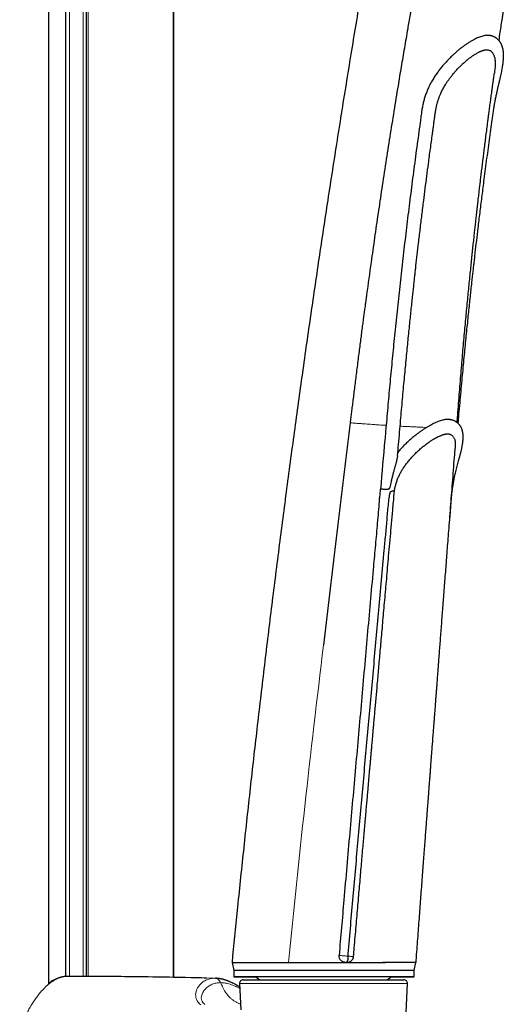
# Model space of a CAD drawing. Header units: millimetres. Extents: x 8 to 1010, y 12 to 2700.
# Tile 40 of 68: x 570 to 638, y 1585 to 1722. Entities that reach past the tile are written whole.
import ezdxf

# ---------------------------------------------------------------- set-up
doc = ezdxf.new("R2010")
doc.units = ezdxf.units.MM

msp = doc.modelspace()

# ---------------------------------------------------------------- linework, layer by layer
at = {"color": 7, "linetype": 'Continuous', "lineweight": 30}
for p, q in [((574.31, 1588.2), (574.31, 2588.19)), ((591.65, 1589.13), (591.65, 2495.71)), ((579.57, 1589.26), (579.57, 2481.31)), ((576.69, 1589.25), (576.69, 2478.96)), ((599.75, 1591.2), (599.95, 1590.06)), ((615.62, 1591.21), (615.62, 1591.21)), ((615.63, 1591.21), (615.63, 1591.21)), ((615.77, 1592.06), (615.77, 1592.06)), ((616.54, 1592.04), (616.54, 1592.04)), ((624.95, 1590.08), (625.15, 1591.21)), ((599.95, 1590.06), (599.95, 1589.2)), ((624.95, 1589.21), (624.95, 1590.08)), ((576.95, 1589.26), (576.91, 1589.26)), ((600.75, 1588.28), (600.91, 1584.63)), ((601.25, 1588.8), (623.51, 1588.8)), ((603.01, 1589.2), (603.56, 1588.8)), ((621.2, 1588.8), (621.77, 1589.21)), ((622.75, 1559.28), (624.01, 1588.28))]:
    msp.add_line(p, q, dxfattribs=at)
at = {"color": 8, "linetype": 'Continuous', "lineweight": 0}
for p, q in [((591.55, 1589.13), (591.55, 2495.54)), ((579.1, 1589.26), (579.1, 2480.91)), ((579.76, 1589.25), (579.76, 2481.48)), ((577.18, 1589.26), (577.18, 2479.35)), ((615.62, 1591.21), (615.63, 1591.21)), ((597.41, 1589), (597.38, 1589)), ((616.27, 1588.28), (600.75, 1588.28)), ((624.01, 1588.28), (616.27, 1588.28))]:
    msp.add_line(p, q, dxfattribs=at)
at = {"color": 7, "linetype": 'Continuous', "lineweight": 30, "flags": 128}
for points in [[(629.83, 1652.13), (629.91, 1653.03), (630.08, 1654.97), (630.22, 1656.52)], [(599.75, 1591.2), (599.75, 1591.2), (599.76, 1591.2), (599.79, 1591.2), (599.83, 1591.2), (599.88, 1591.2), (599.94, 1591.2), (600.02, 1591.2), (600.11, 1591.2), (600.22, 1591.2), (600.34, 1591.2), (600.46, 1591.2), (600.61, 1591.2), (600.76, 1591.2), (600.93, 1591.2), (601.1, 1591.2), (601.29, 1591.2), (601.5, 1591.2), (601.71, 1591.2), (601.93, 1591.2), (602.17, 1591.2), (602.41, 1591.2), (602.67, 1591.2), (602.93, 1591.2), (603.21, 1591.2), (603.49, 1591.2), (603.79, 1591.2), (604.09, 1591.2), (604.4, 1591.2), (604.72, 1591.2), (605.05, 1591.2), (605.39, 1591.2), (605.73, 1591.2), (606.08, 1591.2), (606.44, 1591.2), (606.8, 1591.21), (607.17, 1591.21), (607.55, 1591.21)], [(607.55, 1591.21), (607.93, 1591.21), (608.31, 1591.21), (608.7, 1591.21), (609.09, 1591.21), (609.49, 1591.21), (609.89, 1591.21), (610.29, 1591.21), (610.7, 1591.21), (611.11, 1591.21), (611.51, 1591.21), (611.92, 1591.21), (612.33, 1591.21), (612.74, 1591.21), (613.15, 1591.21), (613.56, 1591.21), (613.97, 1591.21), (614.37, 1591.21), (614.78, 1591.21), (615.18, 1591.21), (615.58, 1591.21), (615.97, 1591.21), (616.37, 1591.21), (616.75, 1591.21), (617.14, 1591.21), (617.51, 1591.21), (617.89, 1591.21), (618.25, 1591.21), (618.62, 1591.21), (618.97, 1591.21), (619.32, 1591.21), (619.66, 1591.21), (619.99, 1591.21), (620.32, 1591.21), (620.64, 1591.21), (620.95, 1591.21), (621.25, 1591.22), (621.54, 1591.22), (621.82, 1591.22), (622.09, 1591.22), (622.35, 1591.22), (622.6, 1591.22), (622.84, 1591.22), (623.07, 1591.22), (623.29, 1591.22), (623.5, 1591.22), (623.69, 1591.22), (623.88, 1591.22), (624.05, 1591.22), (624.21, 1591.22), (624.36, 1591.22), (624.5, 1591.22), (624.62, 1591.22), (624.73, 1591.22), (624.83, 1591.22), (624.91, 1591.22), (624.98, 1591.22), (625.04, 1591.22), (625.09, 1591.22), (625.12, 1591.22), (625.14, 1591.22), (625.15, 1591.22)], [(624.95, 1590.08), (624.95, 1590.08), (624.93, 1590.08), (624.91, 1590.08), (624.87, 1590.08), (624.82, 1590.08), (624.75, 1590.08), (624.68, 1590.08), (624.59, 1590.08), (624.49, 1590.08), (624.37, 1590.08), (624.24, 1590.08), (624.1, 1590.08), (623.95, 1590.08), (623.79, 1590.08), (623.61, 1590.08), (623.42, 1590.08), (623.22, 1590.08), (623.01, 1590.08), (622.79, 1590.08), (622.56, 1590.08), (622.31, 1590.08), (622.06, 1590.08), (621.8, 1590.08), (621.52, 1590.08), (621.24, 1590.08), (620.95, 1590.08), (620.65, 1590.08), (620.34, 1590.08), (620.02, 1590.08), (619.69, 1590.08), (619.36, 1590.08), (619.02, 1590.08), (618.67, 1590.08), (618.31, 1590.08), (617.95, 1590.08), (617.59, 1590.08), (617.22, 1590.08), (616.84, 1590.08), (616.46, 1590.08), (616.07, 1590.08), (615.68, 1590.08), (615.29, 1590.08), (614.89, 1590.08), (614.5, 1590.08), (614.1, 1590.08), (613.69, 1590.08), (613.29, 1590.08), (612.89, 1590.08), (612.48, 1590.08), (612.08, 1590.08), (611.67, 1590.07), (611.27, 1590.07), (610.87, 1590.07), (610.47, 1590.07), (610.07, 1590.07), (609.67, 1590.07), (609.28, 1590.07), (608.89, 1590.07), (608.5, 1590.07), (608.12, 1590.07), (607.74, 1590.07), (607.37, 1590.07), (607, 1590.07), (606.64, 1590.07), (606.29, 1590.07), (605.94, 1590.07), (605.59, 1590.07), (605.26, 1590.07), (604.93, 1590.07), (604.61, 1590.07), (604.3, 1590.07), (604, 1590.07), (603.7, 1590.07), (603.42, 1590.07), (603.14, 1590.07), (602.88, 1590.07), (602.62, 1590.07), (602.38, 1590.07), (602.14, 1590.07), (601.92, 1590.07), (601.71, 1590.07), (601.51, 1590.07), (601.32, 1590.07), (601.14, 1590.06), (600.97, 1590.06), (600.82, 1590.06), (600.67, 1590.06), (600.54, 1590.06), (600.43, 1590.06), (600.32, 1590.06), (600.23, 1590.06), (600.15, 1590.06), (600.08, 1590.06), (600.03, 1590.06), (599.99, 1590.06), (599.96, 1590.06), (599.95, 1590.06), (599.95, 1590.06)], [(623.95, 1589.22), (623.79, 1589.22), (623.61, 1589.22), (623.42, 1589.22), (623.22, 1589.22), (623.01, 1589.22), (622.79, 1589.22), (622.56, 1589.22), (622.31, 1589.22), (622.06, 1589.22), (621.8, 1589.22), (621.52, 1589.22), (621.24, 1589.21), (620.95, 1589.21), (620.65, 1589.21), (620.34, 1589.21), (620.02, 1589.21), (619.69, 1589.21), (619.36, 1589.21), (619.02, 1589.21), (618.67, 1589.21), (618.31, 1589.21), (617.95, 1589.21), (617.59, 1589.21), (617.22, 1589.21), (616.84, 1589.21), (616.46, 1589.21), (616.07, 1589.21), (615.68, 1589.21), (615.29, 1589.21), (614.9, 1589.21), (614.5, 1589.21), (614.1, 1589.21), (613.69, 1589.21), (613.29, 1589.21), (612.89, 1589.21), (612.48, 1589.21), (612.08, 1589.21), (611.67, 1589.21), (611.27, 1589.21), (610.87, 1589.21), (610.47, 1589.21), (610.07, 1589.21), (609.67, 1589.21), (609.28, 1589.21), (608.89, 1589.21), (608.5, 1589.21), (608.12, 1589.21), (607.74, 1589.21), (607.37, 1589.21), (607, 1589.21), (606.64, 1589.21), (606.29, 1589.2), (605.94, 1589.2), (605.6, 1589.2), (605.26, 1589.2), (604.93, 1589.2), (604.61, 1589.2), (604.3, 1589.2), (604, 1589.2), (603.71, 1589.2), (603.42, 1589.2), (603.15, 1589.2), (602.88, 1589.2), (602.62, 1589.2), (602.38, 1589.2), (602.14, 1589.2), (601.92, 1589.2), (601.71, 1589.2), (601.51, 1589.2), (601.32, 1589.2), (601.14, 1589.2), (600.97, 1589.2), (600.82, 1589.2), (600.67, 1589.2), (600.54, 1589.2), (600.43, 1589.2), (600.32, 1589.2), (600.23, 1589.2), (600.15, 1589.2), (600.08, 1589.2), (600.03, 1589.2), (599.99, 1589.2), (599.96, 1589.2), (599.95, 1589.2), (599.95, 1589.2), (599.96, 1589.2), (599.99, 1589.2), (600.02, 1589.2), (600.07, 1589.2), (600.14, 1589.2), (600.22, 1589.2), (600.31, 1589.2), (600.41, 1589.2), (600.52, 1589.2), (600.65, 1589.2), (600.79, 1589.2), (600.94, 1589.2), (601.11, 1589.2), (601.28, 1589.2), (601.47, 1589.2), (601.67, 1589.2), (601.88, 1589.2), (602.1, 1589.2), (602.34, 1589.2), (602.58, 1589.2), (602.83, 1589.2), (603.01, 1589.2)], [(621.77, 1589.21), (622.01, 1589.21), (622.27, 1589.21), (622.52, 1589.21), (622.75, 1589.21), (622.97, 1589.21), (623.19, 1589.21), (623.39, 1589.21), (623.58, 1589.21), (623.76, 1589.21), (623.92, 1589.21), (624.08, 1589.21), (624.22, 1589.21), (624.35, 1589.21), (624.47, 1589.21), (624.57, 1589.21), (624.66, 1589.21), (624.74, 1589.21), (624.81, 1589.21), (624.86, 1589.21), (624.9, 1589.21), (624.93, 1589.21), (624.94, 1589.21), (624.95, 1589.21), (624.93, 1589.22), (624.91, 1589.22), (624.87, 1589.22), (624.82, 1589.22), (624.76, 1589.22), (624.68, 1589.22), (624.59, 1589.22), (624.49, 1589.22), (624.37, 1589.22), (624.24, 1589.22), (624.1, 1589.22), (623.95, 1589.22)]]:
    msp.add_lwpolyline(points, dxfattribs=at)
at = {"color": 7, "linetype": 'Continuous', "lineweight": 30}
for centre, start, end in [((601.25, 1588.3), 90, 182.4813), ((623.51, 1588.3), 357.5187, 90)]:
    msp.add_arc(centre, 0.5, start, end, dxfattribs=at)
for points, knots in [([(619.52, 1736.82), (619.15, 1734.7), (618.3, 1729.83), (617.02, 1722.2), (615.66, 1713.92), (614.33, 1705.63), (613.05, 1697.39), (611.81, 1689.18), (610.61, 1681.02), (609.44, 1672.86), (608.31, 1664.64), (607.2, 1656.36), (606.12, 1648.03), (605.07, 1639.7), (604.06, 1631.36), (603.09, 1623.06), (602.16, 1614.82), (601.27, 1606.61), (600.45, 1598.74), (599.94, 1593.6), (599.71, 1591.2)], [0, 0, 0, 0, 0.0438675, 0.1009904, 0.1581165, 0.2152454, 0.2723763, 0.3284886, 0.3846017, 0.4407151, 0.4968283, 0.5539608, 0.6110918, 0.6682208, 0.725347, 0.78247, 0.838569, 0.8946638, 0.9507536, 1, 1, 1, 1]), ([(625.85, 1730.69), (625.83, 1730.56), (625.78, 1730.28), (625.7, 1729.85), (625.62, 1729.38), (625.52, 1728.87), (625.42, 1728.31), (625.31, 1727.72), (625.2, 1727.1), (625.08, 1726.43), (624.95, 1725.69), (624.8, 1724.88), (624.69, 1724.24), (624.61, 1723.83), (624.58, 1723.64), (624.55, 1723.46), (624.52, 1723.27), (624.48, 1723.08), (624.45, 1722.89), (624.42, 1722.71), (624.28, 1721.93), (624, 1720.33), (623.58, 1717.91), (623.14, 1715.28), (622.65, 1712.37), (622.13, 1709.14), (621.56, 1705.59), (621, 1702.02), (620.46, 1698.48), (619.94, 1695), (619.45, 1691.6), (618.92, 1687.85), (618.53, 1685.08), (618.29, 1683.27), (618.22, 1682.79), (618.16, 1682.33), (618.09, 1681.81), (618.01, 1681.23), (617.91, 1680.52), (617.81, 1679.73), (617.69, 1678.87), (617.58, 1677.97), (617.45, 1677.03), (617.33, 1676.05), (617.2, 1675.04), (617.07, 1674), (616.93, 1672.96), (616.81, 1671.94), (616.68, 1670.96), (616.57, 1670.02), (616.46, 1669.12), (616.35, 1668.27), (616.25, 1667.46), (616.16, 1666.7), (616.1, 1666.2), (616.07, 1665.96)], [0, 0, 0, 0, 0.006052, 0.01275, 0.020094, 0.028084, 0.03672, 0.045831, 0.055565, 0.065923, 0.076903, 0.08994, 0.103759, 0.106565, 0.109402, 0.112268, 0.115165, 0.118091, 0.121048, 0.124035, 0.12648, 0.15741, 0.198649, 0.239193, 0.279551, 0.334046, 0.388954, 0.444273, 0.5, 0.552864, 0.605411, 0.657644, 0.726108, 0.733606, 0.741096, 0.74858, 0.754953, 0.764913, 0.775336, 0.787976, 0.801238, 0.815124, 0.829634, 0.844769, 0.860244, 0.876342, 0.892578, 0.90815, 0.923354, 0.937866, 0.951684, 0.964807, 0.977234, 0.988966, 1, 1, 1, 1]), ([(636.7, 1718.92), (636.75, 1719.32), (636.9, 1720.35), (637.09, 1721.61), (637.26, 1722.7), (637.36, 1723.35), (637.45, 1723.99), (637.55, 1724.6), (637.64, 1725.18), (637.72, 1725.74), (637.81, 1726.29), (637.89, 1726.82), (637.97, 1727.34), (638.05, 1727.83), (638.12, 1728.25), (638.17, 1728.61), (638.22, 1728.92), (638.27, 1729.21), (638.31, 1729.45), (638.34, 1729.64), (638.36, 1729.77), (638.38, 1729.87), (638.39, 1729.94), (638.39, 1729.97), (638.39, 1729.98), (638.39, 1729.98)], [0, 0, 0, 0, 0.10676, 0.281337, 0.340951, 0.400761, 0.458601, 0.513919, 0.566714, 0.616986, 0.664736, 0.714943, 0.76202, 0.805969, 0.84679, 0.876668, 0.904614, 0.930629, 0.954284, 0.96943, 0.982048, 0.992138, 0.996235, 0.999884, 1, 1, 1, 1]), ([(635.41, 1719.63), (635.34, 1719.64), (635.2, 1719.66), (634.97, 1719.65), (634.71, 1719.62), (634.44, 1719.56), (634.15, 1719.47), (633.84, 1719.36), (633.52, 1719.22), (633.19, 1719.05), (632.85, 1718.86), (632.5, 1718.65), (632.14, 1718.41), (631.76, 1718.14), (631.38, 1717.85), (631, 1717.54), (630.62, 1717.2), (630.23, 1716.85), (629.84, 1716.46), (629.45, 1716.06), (629.07, 1715.63), (628.69, 1715.19), (628.33, 1714.72), (627.98, 1714.24), (627.64, 1713.72), (627.32, 1713.19), (627.04, 1712.65), (626.79, 1712.11), (626.57, 1711.57), (626.38, 1711.01), (626.23, 1710.44), (626.1, 1709.86), (625.98, 1709.18), (625.88, 1708.41), (625.73, 1707.27), (625.45, 1705.28), (625.06, 1702.43), (624.62, 1699.01), (624.18, 1695.58), (623.77, 1692.16), (623.37, 1688.73), (622.98, 1685.3), (622.61, 1681.87), (622.26, 1678.52), (621.94, 1675.24), (621.63, 1672.05), (621.34, 1668.85), (621.15, 1666.71), (621.06, 1665.63), (621.05, 1665.61)], [0, 0, 0, 0, 0.00903, 0.018477, 0.027931, 0.037378, 0.047101, 0.056832, 0.066555, 0.075984, 0.08542, 0.094849, 0.104544, 0.114247, 0.123942, 0.133518, 0.143102, 0.152679, 0.162523, 0.172374, 0.182218, 0.191965, 0.20172, 0.211466, 0.221522, 0.231587, 0.241642, 0.250903, 0.260172, 0.269431, 0.278995, 0.288568, 0.298137, 0.311922, 0.325708, 0.353279, 0.408408, 0.463539, 0.518669, 0.573799, 0.628929, 0.68406, 0.739189, 0.79432, 0.845552, 0.896785, 0.948021, 0.999256, 1, 1, 1, 1]), ([(631.04, 1665.88), (631.07, 1666.3), (631.16, 1667.26), (631.29, 1668.74), (631.43, 1670.29), (631.57, 1671.8), (631.7, 1673.26), (631.84, 1674.67), (631.97, 1676.03), (632.1, 1677.34), (632.22, 1678.61), (632.35, 1679.82), (632.47, 1680.98), (632.58, 1682.09), (632.7, 1683.14), (632.8, 1684.15), (632.9, 1685.06), (632.99, 1685.89), (633.08, 1686.63), (633.16, 1687.35), (633.24, 1688.06), (633.32, 1688.78), (633.44, 1689.83), (633.6, 1691.22), (633.82, 1693.07), (634.06, 1695.07), (634.33, 1697.21), (634.57, 1699.13), (634.79, 1700.81), (634.98, 1702.26), (635.17, 1703.71), (635.37, 1705.15), (635.56, 1706.56), (635.72, 1707.71), (635.84, 1708.6), (635.93, 1709.25), (636.03, 1709.87), (636.14, 1710.47), (636.25, 1711.05), (636.37, 1711.61), (636.49, 1712.15), (636.61, 1712.66), (636.72, 1713.14), (636.83, 1713.6), (636.93, 1714.03), (637.02, 1714.45), (637.1, 1714.84), (637.16, 1715.2), (637.21, 1715.46), (637.24, 1715.65), (637.25, 1715.78), (637.27, 1715.94), (637.29, 1716.11), (637.31, 1716.28), (637.32, 1716.46), (637.33, 1716.66), (637.33, 1716.86), (637.32, 1717.06), (637.31, 1717.23), (637.3, 1717.37), (637.29, 1717.48), (637.27, 1717.58), (637.26, 1717.68), (637.24, 1717.78), (637.21, 1717.88), (637.18, 1717.99), (637.15, 1718.08), (637.13, 1718.17), (637.1, 1718.24), (637.07, 1718.3), (637.04, 1718.38), (637, 1718.47), (636.94, 1718.57), (636.88, 1718.67), (636.82, 1718.76), (636.77, 1718.83), (636.71, 1718.9), (636.66, 1718.97), (636.58, 1719.04), (636.5, 1719.12), (636.41, 1719.2), (636.33, 1719.26), (636.25, 1719.31), (636.18, 1719.36), (636.11, 1719.4), (636.02, 1719.44), (635.93, 1719.48), (635.84, 1719.52), (635.75, 1719.55), (635.67, 1719.58), (635.59, 1719.6), (635.52, 1719.61), (635.46, 1719.62), (635.42, 1719.63), (635.41, 1719.63)], [0, 0, 0, 0, 0.021341, 0.04824, 0.074323, 0.099596, 0.124067, 0.147738, 0.170601, 0.192657, 0.213901, 0.234333, 0.253951, 0.272426, 0.290115, 0.307016, 0.32313, 0.336184, 0.348671, 0.360638, 0.372565, 0.384577, 0.396672, 0.425514, 0.454819, 0.490302, 0.526427, 0.563188, 0.587256, 0.611584, 0.636169, 0.660696, 0.684532, 0.707667, 0.718887, 0.729802, 0.740375, 0.750674, 0.760812, 0.770865, 0.780784, 0.79053, 0.80009, 0.809515, 0.818788, 0.827632, 0.836877, 0.84541, 0.85322, 0.856089, 0.859326, 0.863536, 0.867949, 0.872393, 0.87711, 0.882642, 0.88842, 0.89412, 0.899695, 0.903116, 0.906418, 0.909463, 0.912324, 0.915579, 0.918683, 0.922142, 0.925421, 0.928142, 0.930302, 0.932221, 0.934903, 0.938028, 0.941528, 0.945335, 0.948567, 0.951182, 0.953705, 0.956352, 0.959398, 0.96301, 0.966703, 0.969866, 0.972471, 0.974962, 0.977513, 0.980236, 0.983412, 0.986624, 0.989487, 0.992004, 0.994268, 0.996334, 0.998587, 1, 1, 1, 1]), ([(622.64, 1661.43), (622.68, 1661.94), (622.78, 1663.02), (622.92, 1664.64), (623.06, 1666.24), (623.19, 1667.77), (623.32, 1669.23), (623.45, 1670.64), (623.58, 1672.02), (623.7, 1673.35), (623.83, 1674.65), (623.95, 1675.9), (624.07, 1677.11), (624.18, 1678.28), (624.3, 1679.41), (624.41, 1680.48), (624.52, 1681.51), (624.62, 1682.51), (624.72, 1683.41), (624.81, 1684.24), (624.89, 1684.99), (624.97, 1685.71), (625.04, 1686.4), (625.12, 1687.07), (625.22, 1688.02), (625.37, 1689.29), (625.56, 1690.98), (625.78, 1692.81), (626.02, 1694.78), (626.25, 1696.66), (626.48, 1698.45), (626.69, 1700.15), (626.89, 1701.63), (627.05, 1702.89), (627.19, 1703.92), (627.33, 1704.95), (627.45, 1705.85), (627.56, 1706.61), (627.64, 1707.24), (627.73, 1707.86), (627.8, 1708.45), (627.88, 1709), (627.97, 1709.51), (628.07, 1709.98), (628.18, 1710.41), (628.31, 1710.82), (628.45, 1711.21), (628.6, 1711.55), (628.74, 1711.86), (628.88, 1712.12), (629.01, 1712.38), (629.16, 1712.63), (629.31, 1712.88), (629.48, 1713.15), (629.68, 1713.44), (629.87, 1713.7), (630.04, 1713.93), (630.19, 1714.11), (630.34, 1714.3), (630.51, 1714.5), (630.68, 1714.7), (630.86, 1714.89), (631.04, 1715.09), (631.22, 1715.27), (631.38, 1715.43), (631.53, 1715.57), (631.63, 1715.67), (631.69, 1715.73), (631.73, 1715.76), (631.76, 1715.79), (631.79, 1715.82), (631.83, 1715.86), (631.9, 1715.92), (632, 1716), (632.12, 1716.1), (632.24, 1716.21), (632.36, 1716.31), (632.5, 1716.42), (632.65, 1716.53), (632.8, 1716.64), (632.96, 1716.75), (633.13, 1716.87), (633.31, 1716.99), (633.51, 1717.11), (633.7, 1717.22), (633.87, 1717.31), (634, 1717.37), (634.11, 1717.42), (634.21, 1717.47), (634.3, 1717.5), (634.38, 1717.53), (634.47, 1717.56), (634.56, 1717.59), (634.63, 1717.61), (634.69, 1717.62), (634.72, 1717.63), (634.75, 1717.64), (634.78, 1717.64), (634.81, 1717.65), (634.85, 1717.65), (634.89, 1717.66), (634.93, 1717.66), (634.95, 1717.66), (634.97, 1717.66), (634.99, 1717.66), (635.02, 1717.66), (635.04, 1717.66), (635.07, 1717.66), (635.08, 1717.66), (635.09, 1717.66)], [0, 0, 0, 0, 0.024276, 0.050699, 0.076385, 0.099928, 0.122823, 0.145076, 0.166692, 0.187676, 0.208029, 0.227746, 0.246826, 0.265268, 0.28307, 0.299929, 0.31617, 0.33179, 0.34679, 0.35903, 0.370824, 0.382169, 0.393068, 0.403518, 0.41377, 0.438293, 0.463318, 0.493762, 0.52491, 0.556754, 0.583051, 0.609796, 0.636985, 0.653213, 0.669592, 0.686036, 0.701965, 0.712263, 0.722285, 0.732019, 0.741362, 0.750202, 0.758455, 0.765743, 0.772667, 0.779329, 0.785807, 0.792086, 0.796995, 0.801753, 0.806353, 0.81079, 0.815437, 0.820639, 0.826403, 0.832736, 0.836534, 0.840513, 0.844674, 0.849016, 0.85354, 0.858245, 0.863092, 0.86755, 0.872062, 0.875795, 0.878746, 0.879866, 0.880812, 0.881583, 0.882243, 0.883263, 0.885107, 0.887619, 0.890802, 0.89426, 0.897541, 0.900645, 0.905161, 0.909255, 0.91315, 0.918257, 0.923534, 0.929258, 0.935182, 0.941217, 0.944989, 0.948737, 0.952448, 0.955812, 0.958707, 0.96174, 0.965654, 0.969985, 0.971911, 0.973425, 0.974643, 0.976185, 0.978146, 0.980524, 0.983034, 0.985267, 0.987034, 0.988576, 0.990039, 0.992066, 0.99473, 0.998025, 1, 1, 1, 1]), ([(635.09, 1717.66), (635.13, 1717.65), (635.23, 1717.63), (635.39, 1717.58), (635.54, 1717.49), (635.67, 1717.38), (635.79, 1717.25), (635.89, 1717.1), (635.97, 1716.92), (636.04, 1716.72), (636.1, 1716.5), (636.13, 1716.26), (636.15, 1715.99), (636.16, 1715.7), (636.15, 1715.39), (636.13, 1715.06), (636.09, 1714.73), (636.06, 1714.5), (636.05, 1714.4)], [0, 0, 0, 0, 0.04399, 0.109484, 0.174924, 0.237585, 0.300295, 0.362957, 0.427368, 0.491828, 0.556241, 0.62029, 0.684385, 0.748434, 0.814219, 0.880054, 0.945839, 1, 1, 1, 1]), ([(630.9, 1666), (630.92, 1666.34), (630.99, 1667.21), (631.09, 1668.61), (631.22, 1670.19), (631.34, 1671.72), (631.46, 1673.2), (631.58, 1674.64), (631.7, 1676.03), (631.82, 1677.38), (631.94, 1678.7), (632.06, 1679.99), (632.18, 1681.24), (632.29, 1682.46), (632.41, 1683.64), (632.52, 1684.77), (632.63, 1685.87), (632.74, 1686.93), (632.84, 1687.94), (632.94, 1688.91), (633.04, 1689.85), (633.13, 1690.74), (633.23, 1691.59), (633.31, 1692.4), (633.4, 1693.16), (633.48, 1693.88), (633.55, 1694.54), (633.62, 1695.15), (633.68, 1695.69), (633.74, 1696.21), (633.8, 1696.7), (633.85, 1697.15), (633.9, 1697.58), (633.94, 1697.98), (634, 1698.45), (634.07, 1699.04), (634.15, 1699.74), (634.24, 1700.49), (634.34, 1701.29), (634.44, 1702.12), (634.55, 1702.98), (634.66, 1703.87), (634.77, 1704.78), (634.89, 1705.72), (635.02, 1706.7), (635.12, 1707.53), (635.21, 1708.19), (635.27, 1708.66), (635.33, 1709.12), (635.39, 1709.55), (635.44, 1709.95), (635.49, 1710.32), (635.55, 1710.71), (635.6, 1711.1), (635.65, 1711.49), (635.7, 1711.82), (635.73, 1712.09), (635.76, 1712.3), (635.78, 1712.45), (635.8, 1712.56), (635.81, 1712.64), (635.81, 1712.69), (635.82, 1712.76), (635.84, 1712.86), (635.86, 1713), (635.88, 1713.17), (635.91, 1713.39), (635.94, 1713.64), (635.99, 1713.93), (636.02, 1714.19), (636.04, 1714.35), (636.05, 1714.4)], [0, 0, 0, 0, 0.020848, 0.054083, 0.086496, 0.118086, 0.148853, 0.17827, 0.206893, 0.234721, 0.261756, 0.288524, 0.314464, 0.339578, 0.363865, 0.387324, 0.409957, 0.431763, 0.452696, 0.472807, 0.492094, 0.510559, 0.5282, 0.544725, 0.560456, 0.575393, 0.589537, 0.601495, 0.61282, 0.623513, 0.633574, 0.643002, 0.651798, 0.659962, 0.667693, 0.681425, 0.696051, 0.711571, 0.727985, 0.745294, 0.763498, 0.78148, 0.800257, 0.81983, 0.840197, 0.86136, 0.871243, 0.88118, 0.890636, 0.899538, 0.907887, 0.915682, 0.922924, 0.931978, 0.939986, 0.946948, 0.952863, 0.956648, 0.959833, 0.962416, 0.963483, 0.964401, 0.965691, 0.967773, 0.970647, 0.974313, 0.978771, 0.984021, 0.990062, 0.996896, 1, 1, 1, 1]), ([(616.07, 1665.96), (615.82, 1663.95), (615.32, 1659.9), (614.58, 1653.8), (613.84, 1647.64), (613.1, 1641.42), (612.62, 1637.26), (612.37, 1635.17)], [0, 0, 0, 0, 0.1963793, 0.3945659, 0.5945845, 0.796457, 1, 1, 1, 1]), ([(629.75, 1666.42), (629.7, 1666.43), (629.59, 1666.44), (629.38, 1666.42), (629.13, 1666.39), (628.85, 1666.33), (628.56, 1666.24), (628.25, 1666.13), (627.94, 1666), (627.63, 1665.86), (627.32, 1665.7), (627, 1665.53), (626.78, 1665.39), (626.67, 1665.33)], [0, 0, 0, 0, 0.063701, 0.160211, 0.256798, 0.353313, 0.452623, 0.552012, 0.651322, 0.738068, 0.824814, 0.912407, 1, 1, 1, 1]), ([(630.22, 1656.52), (630.22, 1656.54), (630.24, 1656.76), (630.3, 1657.18), (630.39, 1657.75), (630.49, 1658.27), (630.59, 1658.75), (630.7, 1659.18), (630.8, 1659.59), (630.9, 1659.98), (631, 1660.34), (631.09, 1660.69), (631.18, 1661), (631.25, 1661.27), (631.31, 1661.48), (631.35, 1661.64), (631.39, 1661.8), (631.43, 1661.95), (631.46, 1662.09), (631.49, 1662.22), (631.52, 1662.35), (631.55, 1662.49), (631.58, 1662.64), (631.61, 1662.81), (631.64, 1662.99), (631.66, 1663.16), (631.69, 1663.34), (631.7, 1663.5), (631.71, 1663.64), (631.72, 1663.77), (631.72, 1663.91), (631.72, 1664.06), (631.72, 1664.2), (631.71, 1664.33), (631.7, 1664.43), (631.69, 1664.52), (631.67, 1664.6), (631.66, 1664.69), (631.63, 1664.81), (631.6, 1664.94), (631.55, 1665.08), (631.5, 1665.2), (631.45, 1665.31), (631.41, 1665.4), (631.36, 1665.48), (631.31, 1665.56), (631.25, 1665.64), (631.18, 1665.73), (631.1, 1665.82), (631.01, 1665.91), (630.91, 1665.99), (630.82, 1666.06), (630.72, 1666.12), (630.63, 1666.18), (630.53, 1666.22), (630.43, 1666.27), (630.32, 1666.31), (630.21, 1666.35), (630.09, 1666.38), (629.97, 1666.4), (629.86, 1666.41), (629.79, 1666.42), (629.76, 1666.43), (629.75, 1666.43)], [0, 0, 0, 0, 0.003792, 0.041565, 0.078019, 0.113665, 0.144448, 0.174691, 0.204279, 0.233107, 0.261078, 0.288225, 0.314675, 0.339852, 0.355166, 0.369846, 0.383885, 0.397276, 0.410012, 0.42207, 0.43414, 0.446271, 0.461358, 0.478724, 0.496159, 0.514357, 0.532784, 0.550991, 0.565011, 0.578815, 0.594349, 0.611467, 0.629726, 0.642294, 0.65438, 0.664728, 0.673627, 0.683866, 0.696132, 0.715686, 0.732335, 0.746805, 0.760171, 0.773388, 0.782248, 0.792442, 0.804415, 0.817777, 0.831138, 0.844245, 0.859181, 0.871988, 0.884106, 0.896045, 0.90795, 0.920107, 0.933015, 0.947403, 0.961697, 0.97544, 0.988322, 0.997525, 1, 1, 1, 1]), ([(621.05, 1665.61), (621, 1664.95), (620.74, 1662.01), (620.47, 1659.06), (620.27, 1656.78)], [0, 0, 0, 0, 0.22511, 1, 1, 1, 1]), ([(622.21, 1656.55), (622.21, 1656.56), (622.23, 1656.74), (622.31, 1657.09), (622.44, 1657.59), (622.6, 1658.07), (622.79, 1658.53), (623.01, 1658.98), (623.27, 1659.42), (623.55, 1659.87), (623.88, 1660.32), (624.23, 1660.76), (624.62, 1661.2), (625.03, 1661.63), (625.45, 1662.05), (625.89, 1662.44), (626.34, 1662.8), (626.69, 1663.07), (626.94, 1663.25), (627.1, 1663.36), (627.25, 1663.47), (627.4, 1663.56), (627.54, 1663.65), (627.67, 1663.73), (627.79, 1663.8), (627.89, 1663.85), (627.98, 1663.9), (628.07, 1663.95), (628.17, 1664), (628.29, 1664.06), (628.41, 1664.11), (628.52, 1664.16), (628.63, 1664.21), (628.74, 1664.25), (628.85, 1664.29), (628.96, 1664.33), (629.04, 1664.35), (629.11, 1664.37), (629.16, 1664.38), (629.21, 1664.39), (629.25, 1664.4), (629.29, 1664.41), (629.33, 1664.42), (629.37, 1664.42), (629.4, 1664.43), (629.43, 1664.43), (629.46, 1664.43), (629.5, 1664.43), (629.53, 1664.43), (629.56, 1664.43), (629.58, 1664.43), (629.59, 1664.43)], [0, 0, 0, 0, 0.000513, 0.036375, 0.07065, 0.104154, 0.137177, 0.170213, 0.204753, 0.240806, 0.2787, 0.318486, 0.360138, 0.403601, 0.448263, 0.493667, 0.539807, 0.586589, 0.604176, 0.621336, 0.638023, 0.654233, 0.669963, 0.68521, 0.699541, 0.711494, 0.720515, 0.7311, 0.743905, 0.758937, 0.775787, 0.789943, 0.8049, 0.82066, 0.837832, 0.856245, 0.869493, 0.880745, 0.890014, 0.898157, 0.906666, 0.915566, 0.924854, 0.933009, 0.940705, 0.947939, 0.955082, 0.964439, 0.976395, 0.990962, 1, 1, 1, 1]), ([(626.67, 1665.33), (626.57, 1665.26), (626.35, 1665.13), (626.03, 1664.91), (625.69, 1664.67), (625.33, 1664.4), (624.94, 1664.1), (624.52, 1663.74), (624.1, 1663.37), (623.68, 1662.97), (623.26, 1662.54), (622.93, 1662.17), (622.74, 1661.94), (622.68, 1661.87)], [0, 0, 0, 0, 0.082339, 0.164678, 0.247722, 0.330766, 0.432801, 0.534917, 0.636957, 0.741961, 0.847049, 0.952044, 1, 1, 1, 1]), ([(629.59, 1664.43), (629.6, 1664.43), (629.68, 1664.43), (629.81, 1664.4), (629.97, 1664.35), (630.12, 1664.27), (630.25, 1664.16), (630.36, 1664.04), (630.45, 1663.89), (630.52, 1663.73), (630.58, 1663.54), (630.62, 1663.33), (630.64, 1663.1), (630.64, 1662.84), (630.64, 1662.63), (630.63, 1662.5), (630.62, 1662.47)], [0, 0, 0, 0, 0.015298, 0.09411, 0.17286, 0.253938, 0.335082, 0.416161, 0.494333, 0.572563, 0.65074, 0.730957, 0.811232, 0.891452, 0.973931, 1, 1, 1, 1]), ([(625.2, 1591.21), (625.22, 1591.44), (625.27, 1592.17), (625.36, 1593.38), (625.47, 1594.83), (625.58, 1596.25), (625.68, 1597.63), (625.78, 1598.97), (625.88, 1600.3), (625.98, 1601.64), (626.08, 1602.98), (626.18, 1604.26), (626.27, 1605.5), (626.36, 1606.69), (626.45, 1607.83), (626.53, 1608.92), (626.61, 1609.97), (626.68, 1610.96), (626.76, 1611.91), (626.82, 1612.8), (626.89, 1613.64), (626.95, 1614.43), (627, 1615.17), (627.05, 1615.85), (627.1, 1616.49), (627.15, 1617.08), (627.19, 1617.62), (627.23, 1618.14), (627.31, 1619.27), (627.43, 1620.78), (627.54, 1622.22), (627.6, 1623), (627.62, 1623.32), (627.65, 1623.62), (627.67, 1623.89), (627.68, 1624.11), (627.7, 1624.29), (627.71, 1624.42), (627.71, 1624.52), (627.72, 1624.61), (627.73, 1624.7), (627.74, 1624.85), (627.75, 1625.05), (627.77, 1625.32), (627.8, 1625.63), (627.83, 1625.99), (627.86, 1626.38), (627.89, 1626.81), (627.92, 1627.27), (627.96, 1627.77), (628, 1628.31), (628.05, 1628.88), (628.09, 1629.48), (628.14, 1630.11), (628.19, 1630.77), (628.25, 1631.51), (628.31, 1632.33), (628.38, 1633.24), (628.45, 1634.2), (628.53, 1635.2), (628.61, 1636.24), (628.69, 1637.31), (628.77, 1638.41), (628.86, 1639.53), (628.95, 1640.69), (629.04, 1641.89), (629.13, 1643.13), (629.23, 1644.38), (629.33, 1645.65), (629.43, 1646.93), (629.53, 1648.25), (629.63, 1649.6), (629.74, 1651.05), (629.86, 1652.59), (629.99, 1654.23), (630.12, 1655.91), (630.25, 1657.64), (630.39, 1659.41), (630.51, 1661.03), (630.59, 1662.05), (630.62, 1662.47)], [0, 0, 0, 0, 0.009546, 0.030543, 0.050982, 0.070865, 0.09019, 0.108958, 0.127168, 0.146556, 0.165269, 0.183308, 0.200673, 0.217363, 0.23338, 0.248722, 0.263389, 0.277383, 0.290702, 0.303127, 0.314902, 0.326027, 0.336501, 0.345985, 0.354864, 0.363138, 0.370809, 0.377955, 0.385017, 0.418098, 0.441458, 0.446025, 0.450585, 0.454963, 0.45872, 0.461893, 0.464399, 0.466238, 0.467422, 0.468535, 0.469901, 0.471521, 0.47462, 0.478361, 0.482743, 0.487766, 0.493431, 0.499346, 0.505829, 0.51288, 0.520474, 0.528536, 0.536905, 0.54572, 0.554982, 0.564689, 0.576828, 0.5896, 0.603004, 0.61704, 0.63171, 0.647011, 0.662139, 0.677838, 0.694108, 0.710947, 0.728357, 0.746336, 0.76381, 0.781791, 0.800277, 0.819269, 0.838768, 0.861126, 0.884114, 0.907732, 0.931978, 0.956854, 0.982357, 1, 1, 1, 1]), ([(622.64, 1661.43), (622.63, 1661.39), (622.62, 1661.28), (622.59, 1661.09), (622.53, 1660.85), (622.47, 1660.61), (622.39, 1660.3), (622.29, 1659.93), (622.17, 1659.49), (622.05, 1659.05), (621.93, 1658.59), (621.82, 1658.12), (621.72, 1657.69), (621.66, 1657.37), (621.61, 1657.15), (621.57, 1657.02), (621.53, 1656.92), (621.49, 1656.85), (621.43, 1656.79), (621.35, 1656.75), (621.26, 1656.73), (621.16, 1656.72), (621.03, 1656.72), (620.88, 1656.73), (620.73, 1656.74), (620.6, 1656.75), (620.48, 1656.76), (620.38, 1656.77), (620.31, 1656.78), (620.29, 1656.78), (620.27, 1656.78)], [0, 0, 0, 0, 0.022688, 0.063083, 0.103523, 0.144992, 0.18647, 0.25806, 0.329672, 0.402006, 0.474345, 0.551626, 0.628977, 0.680263, 0.705967, 0.731639, 0.743463, 0.755458, 0.769909, 0.784382, 0.797156, 0.810229, 0.83414, 0.858708, 0.88334, 0.908617, 0.934501, 0.961133, 0.980415, 1, 1, 1, 1]), ([(620.27, 1656.78), (620.24, 1656.56), (620.18, 1656.1), (620.11, 1655.42), (620, 1653.95), (619.8, 1651.69), (619.53, 1648.66), (619.21, 1645.11), (618.71, 1639.54), (618.04, 1631.95), (617.23, 1622.83), (616.55, 1615.24), (615.87, 1607.58), (615.25, 1600.4), (614.76, 1594.74), (614.54, 1592.18)], [0, 0, 0, 0, 0.010589, 0.021183, 0.031779, 0.078808, 0.125838, 0.172868, 0.24341, 0.384494, 0.525578, 0.666663, 0.737205, 0.881356, 1, 1, 1, 1]), ([(615.77, 1592.06), (615.78, 1592.17), (616.02, 1594.93), (616.49, 1600.33), (617.19, 1608.27), (617.9, 1616.21), (618.62, 1624.14), (619.33, 1632.08), (620.06, 1640.14), (620.62, 1646.24), (620.99, 1650.39), (621.15, 1652.11), (621.26, 1653.5), (621.36, 1654.54), (621.45, 1655.31), (621.52, 1655.83), (621.56, 1656.05), (621.59, 1656.21), (621.62, 1656.29), (621.65, 1656.37), (621.7, 1656.43), (621.76, 1656.48), (621.82, 1656.5), (621.9, 1656.52), (621.98, 1656.53), (622.07, 1656.53), (622.14, 1656.54), (622.18, 1656.54), (622.21, 1656.55), (622.21, 1656.55), (622.21, 1656.55)], [0, 0, 0, 0, 0.004953, 0.126261, 0.247568, 0.368875, 0.490182, 0.611489, 0.732796, 0.85957, 0.891265, 0.92296, 0.938788, 0.954618, 0.970583, 0.974574, 0.97857, 0.980672, 0.981745, 0.982816, 0.984202, 0.985595, 0.986663, 0.987757, 0.989922, 0.992144, 0.994444, 0.9968, 0.999318, 1, 1, 1, 1]), ([(616.54, 1592.04), (616.58, 1592.43), (616.65, 1593.34), (616.77, 1594.74), (616.9, 1596.23), (617.03, 1597.69), (617.15, 1599.09), (617.26, 1600.45), (617.38, 1601.76), (617.49, 1603.03), (617.6, 1604.28), (617.7, 1605.49), (617.8, 1606.67), (617.9, 1607.81), (618, 1608.91), (618.09, 1609.97), (618.18, 1610.99), (618.27, 1611.97), (618.35, 1612.91), (618.43, 1613.81), (618.51, 1614.67), (618.58, 1615.49), (618.65, 1616.27), (618.71, 1617.01), (618.77, 1617.69), (618.83, 1618.32), (618.88, 1618.89), (618.93, 1619.45), (618.98, 1620), (619.03, 1620.58), (619.08, 1621.22), (619.15, 1621.91), (619.21, 1622.66), (619.28, 1623.44), (619.35, 1624.27), (619.43, 1625.13), (619.51, 1626.03), (619.59, 1626.96), (619.68, 1627.92), (619.77, 1628.94), (619.86, 1630), (619.96, 1631.1), (620.06, 1632.25), (620.16, 1633.44), (620.27, 1634.67), (620.39, 1635.93), (620.5, 1637.24), (620.62, 1638.59), (620.74, 1639.98), (620.87, 1641.41), (621, 1642.87), (621.13, 1644.38), (621.27, 1645.93), (621.41, 1647.57), (621.57, 1649.31), (621.73, 1651.15), (621.9, 1653.04), (622.06, 1654.85), (622.16, 1656.02), (622.21, 1656.55)], [0, 0, 0, 0, 0.018336, 0.042102, 0.06525, 0.087779, 0.10969, 0.130608, 0.15093, 0.170656, 0.189788, 0.208696, 0.226985, 0.244654, 0.261704, 0.278134, 0.293946, 0.309138, 0.323711, 0.337665, 0.351, 0.363716, 0.375813, 0.387291, 0.398149, 0.407559, 0.416449, 0.424824, 0.433303, 0.442306, 0.451831, 0.462793, 0.474374, 0.486576, 0.499397, 0.512838, 0.526642, 0.541045, 0.556046, 0.571645, 0.588179, 0.605335, 0.623115, 0.641517, 0.660542, 0.680189, 0.700459, 0.72135, 0.742863, 0.764997, 0.787752, 0.811127, 0.835122, 0.859737, 0.887527, 0.916065, 0.94535, 0.975379, 1, 1, 1, 1]), ([(630.17, 1656.54), (630.18, 1656.54), (630.2, 1656.53), (630.21, 1656.53), (630.21, 1656.52), (630.21, 1656.52)], [0, 0, 0, 0, 0.406212, 0.839725, 1, 1, 1, 1]), ([(615.31, 1591.22), (615.3, 1591.22), (615.23, 1591.23), (615.12, 1591.26), (614.99, 1591.32), (614.86, 1591.41), (614.75, 1591.51), (614.66, 1591.64), (614.6, 1591.77), (614.56, 1591.91), (614.54, 1592.05), (614.54, 1592.14), (614.54, 1592.18)], [0, 0, 0, 0, 0.026971, 0.140172, 0.253654, 0.367135, 0.477569, 0.588003, 0.6984, 0.808796, 0.904398, 1, 1, 1, 1]), ([(599.7, 1591.2), (599.71, 1591.2), (599.72, 1591.2), (599.78, 1591.2), (599.87, 1591.2), (600.01, 1591.2), (600.19, 1591.2), (600.41, 1591.2), (600.66, 1591.2), (600.95, 1591.2), (601.28, 1591.2), (601.64, 1591.2), (602.03, 1591.2), (602.47, 1591.2), (602.93, 1591.2), (603.43, 1591.2), (603.94, 1591.2), (604.49, 1591.2), (605.06, 1591.2), (605.67, 1591.2), (606.29, 1591.2), (606.9, 1591.21), (607.32, 1591.21), (607.52, 1591.21)], [0, 0, 0, 0, 0.0477227, 0.0946469, 0.1416067, 0.1885303, 0.2368033, 0.2851147, 0.3333871, 0.380547, 0.427743, 0.4749034, 0.523418, 0.5719722, 0.6204878, 0.6679343, 0.7154173, 0.7628642, 0.8116794, 0.8605339, 0.9093489, 0.9546118, 1, 1, 1, 1]), ([(607.54, 1591.21), (607.73, 1591.21), (608.11, 1591.21), (608.71, 1591.21), (609.31, 1591.21), (609.93, 1591.21), (610.56, 1591.21), (611.21, 1591.21), (611.89, 1591.21), (612.59, 1591.21), (613.3, 1591.21), (614.01, 1591.21), (614.72, 1591.21), (615.19, 1591.21), (615.42, 1591.21)], [0, 0, 0, 0, 0.077472, 0.154991, 0.232462, 0.3117, 0.390989, 0.470226, 0.557228, 0.644296, 0.731298, 0.820841, 0.910457, 1, 1, 1, 1]), ([(615.31, 1591.22), (615.32, 1591.22), (615.34, 1591.21), (615.37, 1591.21), (615.4, 1591.21), (615.41, 1591.21), (615.42, 1591.21), (615.42, 1591.21), (615.42, 1591.21), (615.42, 1591.21), (615.42, 1591.21), (615.42, 1591.21)], [0, 0, 0, 0, 0.260527, 0.530538, 0.712139, 0.793147, 0.820089, 0.838791, 0.862268, 0.907707, 1, 1, 1, 1]), ([(615.56, 1591.21), (615.55, 1591.21), (615.54, 1591.21), (615.51, 1591.21), (615.48, 1591.21), (615.45, 1591.21), (615.44, 1591.21), (615.44, 1591.21)], [0, 0, 0, 0, 0.105757, 0.356388, 0.606912, 0.85691, 1, 1, 1, 1]), ([(615.77, 1592.06), (615.77, 1592.01), (615.77, 1591.91), (615.76, 1591.77), (615.74, 1591.63), (615.72, 1591.51), (615.69, 1591.4), (615.66, 1591.32), (615.63, 1591.26), (615.59, 1591.22), (615.57, 1591.21), (615.56, 1591.21), (615.56, 1591.21)], [0, 0, 0, 0, 0.109735, 0.222653, 0.332388, 0.445306, 0.555042, 0.667961, 0.777701, 0.890623, 0.991475, 1, 1, 1, 1]), ([(615.64, 1591.21), (615.64, 1591.21), (615.64, 1591.21), (615.62, 1591.21), (615.6, 1591.21), (615.58, 1591.21), (615.56, 1591.21), (615.56, 1591.21)], [0, 0, 0, 0, 0.161313, 0.441906, 0.619728, 0.90313, 1, 1, 1, 1]), ([(615.62, 1591.21), (615.85, 1591.21), (616.28, 1591.21), (616.89, 1591.21), (617.47, 1591.21), (618.04, 1591.21), (618.61, 1591.21), (619.16, 1591.21), (619.71, 1591.21), (620.26, 1591.21), (620.8, 1591.21), (621.32, 1591.22), (621.82, 1591.22), (622.29, 1591.22), (622.73, 1591.22), (623.14, 1591.22), (623.51, 1591.22), (623.85, 1591.22), (624.15, 1591.22), (624.42, 1591.22), (624.65, 1591.22), (624.84, 1591.22), (624.99, 1591.22), (625.1, 1591.22), (625.17, 1591.22), (625.2, 1591.22), (625.2, 1591.22), (625.19, 1591.22)], [0, 0, 0, 0, 0.042152, 0.079067, 0.116005, 0.15292, 0.190671, 0.228446, 0.266198, 0.307794, 0.349423, 0.39102, 0.433804, 0.476623, 0.519408, 0.561359, 0.603341, 0.645291, 0.688446, 0.731636, 0.774791, 0.816969, 0.859179, 0.901357, 0.944765, 0.988209, 1, 1, 1, 1]), ([(615.64, 1591.21), (615.65, 1591.21), (615.65, 1591.21), (615.65, 1591.21), (615.66, 1591.21), (615.66, 1591.21), (615.69, 1591.21), (615.73, 1591.22), (615.79, 1591.22), (615.85, 1591.24), (615.93, 1591.26), (616.02, 1591.29), (616.1, 1591.33), (616.17, 1591.38), (616.24, 1591.43), (616.31, 1591.5), (616.37, 1591.57), (616.42, 1591.65), (616.47, 1591.74), (616.5, 1591.83), (616.53, 1591.92), (616.54, 1591.99), (616.54, 1592.03), (616.54, 1592.04)], [0, 0, 0, 0, 0.013257, 0.016532, 0.018806, 0.024582, 0.036922, 0.077468, 0.116413, 0.159549, 0.226193, 0.298657, 0.358436, 0.423024, 0.490121, 0.558852, 0.628644, 0.699142, 0.770121, 0.841433, 0.912973, 0.992592, 1, 1, 1, 1]), ([(576.91, 1589.26), (576.85, 1589.26), (576.74, 1589.26), (576.59, 1589.25), (576.45, 1589.23), (576.33, 1589.21), (576.22, 1589.19), (576.13, 1589.17), (576.05, 1589.15), (575.96, 1589.13), (575.86, 1589.1), (575.72, 1589.06), (575.58, 1589), (575.43, 1588.95), (575.29, 1588.88), (575.16, 1588.82), (575.04, 1588.76), (574.89, 1588.68), (574.72, 1588.58), (574.53, 1588.46), (574.39, 1588.36), (574.32, 1588.3), (574.31, 1588.3)], [0, 0, 0, 0, 0.0655462, 0.1249105, 0.1781151, 0.2251773, 0.2661099, 0.3009226, 0.3296231, 0.3524838, 0.3993619, 0.4500276, 0.5044783, 0.5629232, 0.6160413, 0.6638073, 0.7104594, 0.761776, 0.8331024, 0.9085853, 0.9879856, 1, 1, 1, 1]), ([(581.81, 1589.25), (581.68, 1589.25), (580.06, 1589.26), (578.44, 1589.26), (576.95, 1589.26)], [0, 0, 0, 0, 0.078794, 1, 1, 1, 1]), ([(596.2, 1589.03), (595.71, 1589.04), (593.25, 1589.11), (588.81, 1589.18), (584.51, 1589.23), (582.18, 1589.24), (581.83, 1589.24)], [0, 0, 0, 0, 0.1009745, 0.5138109, 0.9266309, 1, 1, 1, 1]), ([(600.77, 1587.81), (600.75, 1587.83), (600.7, 1587.85), (600.64, 1587.89), (600.54, 1587.95), (600.4, 1588.03), (600.21, 1588.13), (600.05, 1588.22), (599.87, 1588.31), (599.7, 1588.39), (599.55, 1588.46), (599.41, 1588.52), (599.29, 1588.57), (599.18, 1588.62), (599.06, 1588.66), (598.95, 1588.7), (598.84, 1588.74), (598.75, 1588.77), (598.69, 1588.79), (598.64, 1588.8), (598.59, 1588.81), (598.55, 1588.83), (598.49, 1588.84), (598.45, 1588.85), (598.41, 1588.86), (598.37, 1588.87), (598.33, 1588.88), (598.27, 1588.9), (598.22, 1588.91), (598.18, 1588.92), (598.14, 1588.92), (598.09, 1588.93), (598.03, 1588.94), (597.98, 1588.95), (597.93, 1588.96), (597.86, 1588.97), (597.77, 1588.98), (597.7, 1588.99), (597.62, 1588.99), (597.56, 1589), (597.51, 1589), (597.48, 1589), (597.44, 1589), (597.42, 1589.01), (597.41, 1589.01)], [0, 0, 0, 0, 0.017932, 0.039003, 0.056709, 0.101933, 0.165187, 0.211875, 0.262241, 0.306706, 0.370647, 0.401269, 0.43817, 0.474137, 0.507333, 0.540513, 0.578784, 0.609862, 0.622031, 0.636508, 0.651527, 0.663309, 0.672152, 0.68133, 0.695367, 0.713217, 0.731794, 0.750412, 0.766071, 0.776399, 0.787582, 0.80374, 0.821856, 0.836966, 0.849838, 0.871488, 0.895995, 0.919168, 0.938516, 0.957809, 0.970305, 0.98139, 0.990736, 1, 1, 1, 1])]:
    msp.add_open_spline(points, degree=3, knots=knots, dxfattribs=at)
at = {"color": 8, "linetype": 'Continuous', "lineweight": 0}
for points, knots in [([(616.07, 1665.96), (616.25, 1665.95), (616.6, 1665.92), (617.16, 1665.88), (617.69, 1665.84), (618.19, 1665.8), (618.65, 1665.77), (619.13, 1665.74), (619.61, 1665.7), (620.09, 1665.67), (620.57, 1665.64), (620.89, 1665.62), (621.05, 1665.61)], [0, 0, 0, 0, 0.110189, 0.223248, 0.339431, 0.428775, 0.520072, 0.613396, 0.708834, 0.803843, 0.9009, 1, 1, 1, 1]), ([(622.99, 1665.5), (623.08, 1665.49), (623.28, 1665.48), (623.67, 1665.46), (624.15, 1665.44), (624.69, 1665.41), (625.22, 1665.39), (625.72, 1665.37), (626.21, 1665.35), (626.52, 1665.33), (626.67, 1665.33)], [0, 0, 0, 0, 0.061454, 0.145193, 0.284051, 0.424828, 0.567185, 0.71076, 0.855162, 1, 1, 1, 1]), ([(607.52, 1591.21), (608.26, 1598.41), (609.75, 1613.08), (611.49, 1627.72), (612.37, 1635.17)], [0, 0, 0, 0, 0.491275, 1, 1, 1, 1]), ([(614.54, 1592.18), (614.55, 1592.18), (614.56, 1592.18), (614.61, 1592.17), (614.7, 1592.16), (614.81, 1592.14), (614.94, 1592.13), (615.09, 1592.12), (615.25, 1592.1), (615.42, 1592.09), (615.59, 1592.07), (615.71, 1592.07), (615.77, 1592.06), (615.77, 1592.06)], [0, 0, 0, 0, 0.026429, 0.15408, 0.258169, 0.362257, 0.466233, 0.57021, 0.674394, 0.778578, 0.889268, 0.999957, 1, 1, 1, 1]), ([(615.44, 1591.21), (615.44, 1591.21), (615.43, 1591.21), (615.42, 1591.21), (615.42, 1591.21), (615.42, 1591.21), (615.42, 1591.21)], [0, 0, 0, 0, 0.1647685, 0.4015678, 0.783017, 1, 1, 1, 1]), ([(615.63, 1591.21), (615.64, 1591.21), (615.65, 1591.21), (615.65, 1591.21), (615.65, 1591.21)], [0, 0, 0, 0, 0.462263, 1, 1, 1, 1]), ([(615.77, 1592.06), (615.82, 1592.06), (615.93, 1592.05), (616.09, 1592.04), (616.23, 1592.04), (616.35, 1592.03), (616.44, 1592.03), (616.5, 1592.03), (616.54, 1592.03), (616.54, 1592.03), (616.54, 1592.04)], [0, 0, 0, 0, 0.124722, 0.252947, 0.414434, 0.540578, 0.67035, 0.796518, 0.926317, 1, 1, 1, 1]), ([(576.95, 1589.26), (576.82, 1589.26), (576.57, 1589.25), (576.2, 1589.18), (575.83, 1589.08), (575.46, 1588.93), (575.1, 1588.74), (574.73, 1588.51), (574.37, 1588.25), (574.02, 1587.95), (573.67, 1587.61), (573.44, 1587.36), (573.32, 1587.24)], [0, 0, 0, 0, 0.099872, 0.199799, 0.299796, 0.3998618, 0.4999807, 0.6001241, 0.700252, 0.8003144, 0.9002523, 1, 1, 1, 1]), ([(597.3, 1589.01), (595.4, 1589.05), (591.6, 1589.14), (586.44, 1589.21), (583.17, 1589.24), (581.81, 1589.25)], [0, 0, 0, 0, 0.367859, 0.735707, 1, 1, 1, 1]), ([(594.67, 1586.75), (594.69, 1586.91), (594.73, 1587.25), (594.93, 1587.69), (595.21, 1588.08), (595.57, 1588.45), (596.05, 1588.75), (596.64, 1588.97), (597.08, 1588.99), (597.3, 1589.01)], [0, 0, 0, 0, 0.119642, 0.250495, 0.371034, 0.500736, 0.664324, 0.82897, 1, 1, 1, 1]), ([(598.13, 1588.4), (597.92, 1588.39), (597.51, 1588.37), (596.95, 1588.19), (596.44, 1587.91), (596, 1587.53), (595.64, 1587.07), (595.53, 1586.71), (595.48, 1586.53)], [0, 0, 0, 0, 0.166321, 0.334071, 0.499554, 0.669002, 0.837322, 1, 1, 1, 1]), ([(597.3, 1589.01), (597.39, 1589), (597.56, 1588.98), (597.8, 1588.85), (598, 1588.66), (598.08, 1588.49), (598.12, 1588.4)], [0, 0, 0, 0, 0.251352, 0.499945, 0.748241, 1, 1, 1, 1]), ([(598.12, 1588.4), (598.34, 1588.39), (598.76, 1588.37), (599.45, 1588.18), (600.11, 1587.93), (600.58, 1587.7), (600.78, 1587.6)], [0, 0, 0, 0, 0.262836, 0.526158, 0.794492, 1, 1, 1, 1]), ([(600.88, 1585.41), (600.83, 1585.43), (600.67, 1585.49), (600.39, 1585.63), (600.05, 1585.83), (599.72, 1586.06), (599.44, 1586.31), (599.19, 1586.56), (598.97, 1586.83), (598.76, 1587.12), (598.57, 1587.45), (598.4, 1587.78), (598.25, 1588.1), (598.17, 1588.3), (598.13, 1588.4)], [0, 0, 0, 0, 0.034425, 0.131352, 0.227176, 0.32308, 0.420462, 0.499047, 0.580337, 0.665178, 0.754422, 0.848911, 0.922637, 1, 1, 1, 1]), ([(573.32, 1587.24), (573.2, 1587.09), (572.94, 1586.79), (572.56, 1586.28), (572.19, 1585.74), (571.84, 1585.17), (571.5, 1584.56), (571.17, 1583.92), (570.87, 1583.26), (570.57, 1582.57), (570.39, 1582.09), (570.3, 1581.85)], [0, 0, 0, 0, 0.114976, 0.229487, 0.343409, 0.456616, 0.568982, 0.678403, 0.786782, 0.894012, 1, 1, 1, 1]), ([(595.39, 1585.31), (595.31, 1585.38), (595.14, 1585.52), (594.95, 1585.76), (594.79, 1586.05), (594.68, 1586.38), (594.68, 1586.63), (594.67, 1586.75)], [0, 0, 0, 0, 0.159927, 0.325725, 0.499092, 0.73929, 1, 1, 1, 1]), ([(595.48, 1586.53), (595.47, 1586.47), (595.45, 1586.34), (595.46, 1586.14), (595.51, 1585.92), (595.63, 1585.65), (595.83, 1585.47), (595.92, 1585.38)], [0, 0, 0, 0, 0.177849, 0.345251, 0.502806, 0.757481, 1, 1, 1, 1])]:
    msp.add_open_spline(points, degree=3, knots=knots, dxfattribs=at)

doc.saveas('drawing.dxf')
